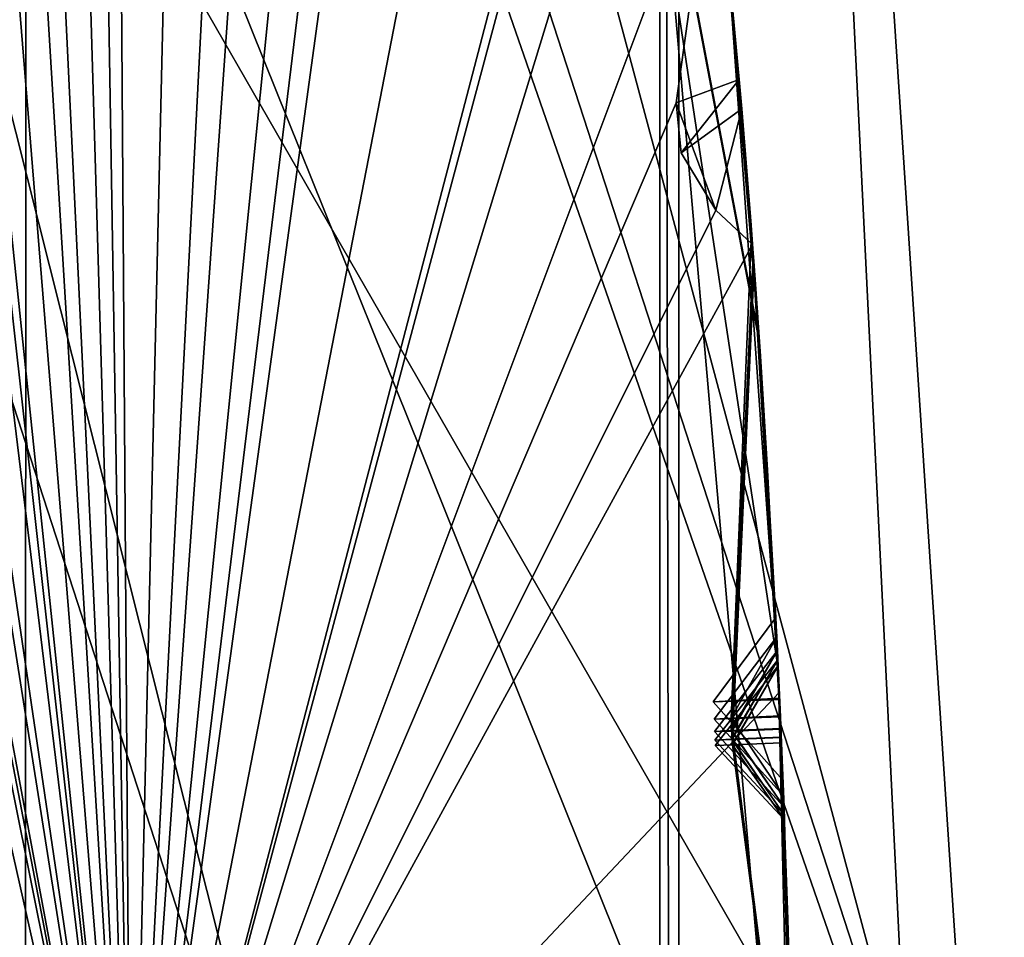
# Model space of a CAD drawing. Header units: millimetres. Extents: x -29 to 28.8, y -75.2 to 10.
# Tile 217 of 256: x 10.916 to 11.658, y -35.466 to -34.775. Entities that reach past the tile are written whole.
import ezdxf

# ---------------------------------------------------------------- set-up
doc = ezdxf.new("R2010")
doc.units = ezdxf.units.MM
doc.header["$LTSCALE"] = 88.413066
for name, color, linetype in [('103', 7, 'CONTINUOUS'), ('104', 7, 'CONTINUOUS'), ('106', 7, 'CONTINUOUS'), ('15', 7, 'CONTINUOUS'), ('18', 7, 'CONTINUOUS'), ('19', 7, 'CONTINUOUS'), ('2', 7, 'CONTINUOUS'), ('21', 7, 'CONTINUOUS'), ('25', 7, 'CONTINUOUS'), ('3', 7, 'CONTINUOUS'), ('30', 7, 'CONTINUOUS'), ('360', 7, 'CONTINUOUS'), ('369', 7, 'CONTINUOUS'), ('379', 7, 'CONTINUOUS'), ('380', 7, 'CONTINUOUS'), ('381', 7, 'CONTINUOUS'), ('383', 7, 'CONTINUOUS'), ('384', 7, 'CONTINUOUS'), ('385', 7, 'CONTINUOUS'), ('388', 7, 'CONTINUOUS'), ('521', 7, 'CONTINUOUS'), ('524', 7, 'CONTINUOUS'), ('527', 7, 'CONTINUOUS'), ('530', 7, 'CONTINUOUS'), ('533', 7, 'CONTINUOUS'), ('664', 7, 'CONTINUOUS'), ('665', 7, 'CONTINUOUS'), ('668', 7, 'CONTINUOUS'), ('671', 7, 'CONTINUOUS'), ('674', 7, 'CONTINUOUS'), ('677', 7, 'CONTINUOUS'), ('738', 7, 'CONTINUOUS')]:
    doc.layers.add(name, color=color, linetype=linetype)

msp = doc.modelspace()

# ---------------------------------------------------------------- linework, layer by layer
at = {"layer": '103', "linetype": 'CONTINUOUS'}
for points in [[(11.15, -35.8, 24.9), (9.42505, -28.9523, 24.4), (9.02061, -29.24646, 24.9), (11.15, -35.8, 24.9)], [(11.65, -35.8, 24.4), (9.42505, -28.9523, 24.4), (11.15, -35.8, 24.9), (11.65, -35.8, 24.4)]]:
    msp.add_3dface(points, dxfattribs=at)
at = {"layer": '104', "linetype": 'CONTINUOUS'}
msp.add_3dface([(10.48, -35.8, 24.9), (11.15, -35.8, 24.9), (9.02061, -29.24646, 24.9), (10.48, -35.8, 24.9)], dxfattribs=at)
at = {"layer": '106', "linetype": 'CONTINUOUS'}
for points in [[(9.42505, -28.9523, 24.4), (11.65, -35.8, 24.4), (8.21668, -29.83023, -4.1), (9.42505, -28.9523, 24.4)], [(8.21668, -29.83023, -4.1), (11.65, -35.8, 24.4), (10.15638, -35.8, -4.1), (8.21668, -29.83023, -4.1)]]:
    msp.add_3dface(points, dxfattribs=at)
at = {"layer": '15', "linetype": 'CONTINUOUS'}
msp.add_3dface([(10.46185, -32.40191, 122.5), (10.9997, -35.8, 122.5), (10.7, -35.8, 122.5), (10.46185, -32.40191, 122.5)], dxfattribs=at)
at = {"layer": '18', "linetype": 'CONTINUOUS'}
for points in [[(11.64279, -35.8, 122.73396), (10.46185, -32.40191, 122.5), (10.08295, -29.97861, 122.73396), (11.64279, -35.8, 122.73396)], [(11.64279, -35.8, 122.73396), (10.08295, -29.97861, 122.73396), (11.39823, -32.09649, 123.32635), (11.64279, -35.8, 122.73396)], [(11.39823, -39.50351, 123.32635), (11.64279, -35.8, 122.73396), (11.39823, -32.09649, 123.32635), (11.39823, -39.50351, 123.32635)], [(10.9997, -35.8, 122.5), (10.46185, -32.40191, 122.5), (11.64279, -35.8, 122.73396), (10.9997, -35.8, 122.5)]]:
    msp.add_3dface(points, dxfattribs=at)
at = {"layer": '19', "linetype": 'CONTINUOUS'}
for points in [[(11.41268, -32.0918, 123.41251), (11.41268, -39.5082, 123.41251), (11.39823, -32.09649, 123.32635), (11.41268, -32.0918, 123.41251)], [(11.41268, -39.5082, 123.41251), (11.39823, -39.50351, 123.32635), (11.39823, -32.09649, 123.32635), (11.41268, -39.5082, 123.41251)]]:
    msp.add_3dface(points, dxfattribs=at)
at = {"layer": '2', "linetype": 'CONTINUOUS'}
for points in [[(10.92108, -17.8, 153.93584), (7.93431, -17.8, 156.9221), (10.92003, -54.3, 153.93689), (10.92108, -17.8, 153.93584)], [(10.92003, -54.3, 153.93689), (7.93431, -17.8, 156.9221), (7.93689, -54.3, 156.92003), (10.92003, -54.3, 153.93689)], [(12.83894, -54.3, 150.17034), (10.92108, -17.8, 153.93584), (10.92003, -54.3, 153.93689), (12.83894, -54.3, 150.17034)], [(12.83901, -17.8, 150.17242), (10.92108, -17.8, 153.93584), (12.83894, -54.3, 150.17034), (12.83901, -17.8, 150.17242)]]:
    msp.add_3dface(points, dxfattribs=at)
at = {"layer": '21', "linetype": 'CONTINUOUS'}
for points in [[(11, -35.8, 122.2), (11, -35.8, 27.8), (8.89919, -29.33436, 27.8), (11, -35.8, 122.2)], [(8.89919, -29.33436, 122.2), (11, -35.8, 122.2), (8.89919, -29.33436, 27.8), (8.89919, -29.33436, 122.2)]]:
    msp.add_3dface(points, dxfattribs=at)
at = {"layer": '25', "linetype": 'CONTINUOUS'}
msp.add_3dface([(11, -35.8, 122.2), (8.89919, -29.33436, 122.2), (10.91213, -35.8, 122.41213), (11, -35.8, 122.2)], dxfattribs=at)
at = {"layer": '3', "linetype": 'CONTINUOUS'}
for points in [[(11.41268, -39.5082, 123.41251), (11.41268, -32.0918, 123.41251), (11.72131, -38.37115, 135.41174), (11.41268, -39.5082, 123.41251)], [(11.72131, -38.37115, 135.41174), (11.41268, -32.0918, 123.41251), (12, -35.79987, 136.34813), (11.72131, -38.37115, 135.41174)], [(12, -35.79987, 136.34813), (11.41268, -32.0918, 123.41251), (11.72131, -33.22885, 135.41174), (12, -35.79987, 136.34813)]]:
    msp.add_3dface(points, dxfattribs=at)
at = {"layer": '30', "linetype": 'CONTINUOUS'}
for points in [[(8.89919, -29.33436, 27.8), (11, -35.8, 27.8), (9.45018, -30.34393, 27.58787), (8.89919, -29.33436, 27.8)], [(9.45018, -30.34393, 27.58787), (11, -35.8, 27.8), (10.91213, -35.8, 27.58787), (9.45018, -30.34393, 27.58787)]]:
    msp.add_3dface(points, dxfattribs=at)
at = {"layer": '360', "color": 7, "linetype": 'CONTINUOUS', "true_color": 0xe7d0ff}
for points in [[(9.47679, -40.99341, -17.00659), (18.85564, -31.11873, -18.72085), (15.988, -40.80717, -11.46249), (9.47679, -40.99341, -17.00659)], [(9.47679, -33.50201, -23.56129), (18.85564, -31.11873, -18.72085), (9.47679, -40.99341, -17.00659), (9.47679, -33.50201, -23.56129)]]:
    msp.add_3dface(points, dxfattribs=at)
at = {"layer": '369', "linetype": 'CONTINUOUS'}
for points in [[(10.95163, -28.7919, 12.3668), (12.95131, -35.37715, 12.04876), (13.14236, -35.43438, 12.39236), (10.95163, -28.7919, 12.3668)], [(12.20394, -31.67751, 12.02678), (12.95131, -35.37715, 12.04876), (10.95163, -28.7919, 12.3668), (12.20394, -31.67751, 12.02678)], [(12.5934, -31.28848, 12.5), (10.95163, -28.7919, 12.3668), (13.14236, -35.43438, 12.39236), (12.5934, -31.28848, 12.5)], [(12.95131, -35.37715, 12.04876), (11.51315, -42.19741, 12.08883), (13.14236, -35.43438, 12.39236), (12.95131, -35.37715, 12.04876)], [(13.14236, -35.43438, 12.39236), (11.51315, -42.19741, 12.08883), (11.66569, -42.27566, 12.38368), (13.14236, -35.43438, 12.39236)]]:
    msp.add_3dface(points, dxfattribs=at)
at = {"layer": '379', "linetype": 'CONTINUOUS'}
msp.add_3dface([(7.3, -35.8, -102.4), (11, -35.8, -102.4), (8.89923, -29.3345, -102.4), (7.3, -35.8, -102.4)], dxfattribs=at)
at = {"layer": '380', "linetype": 'CONTINUOUS'}
for points in [[(8.89923, -29.3345, -102.4), (11, -35.8, -102.4), (8.89919, -29.33436, -103.9), (8.89923, -29.3345, -102.4)], [(8.89919, -29.33436, -103.9), (11, -35.8, -102.4), (11, -35.8, -103.9), (8.89919, -29.33436, -103.9)]]:
    msp.add_3dface(points, dxfattribs=at)
at = {"layer": '381', "linetype": 'CONTINUOUS'}
for points in [[(8.89919, -29.33436, -103.9), (11, -35.8, -103.9), (9.59507, -29.55009, -104.35138), (8.89919, -29.33436, -103.9)], [(9.59507, -29.55009, -104.35138), (11, -35.8, -103.9), (9.81541, -29.90205, -104.35145), (9.59507, -29.55009, -104.35138)], [(9.81541, -29.90205, -104.35145), (11, -35.8, -103.9), (9.8779, -29.9614, -104.37441), (9.81541, -29.90205, -104.35145)], [(9.8779, -29.9614, -104.37441), (11, -35.8, -103.9), (9.914, -29.97225, -104.4), (9.8779, -29.9614, -104.37441)], [(9.914, -29.97225, -104.4), (11, -35.8, -103.9), (10.24496, -30.68457, -104.35138), (9.914, -29.97225, -104.4)], [(10.24496, -30.68457, -104.35138), (11, -35.8, -103.9), (10.42374, -31.05936, -104.35145), (10.24496, -30.68457, -104.35138)], [(10.42374, -31.05936, -104.35145), (11, -35.8, -103.9), (10.47906, -31.12545, -104.37441), (10.42374, -31.05936, -104.35145)], [(10.47906, -31.12545, -104.37441), (11, -35.8, -103.9), (10.51369, -31.14034, -104.4), (10.47906, -31.12545, -104.37441)], [(10.51369, -31.14034, -104.4), (11, -35.8, -103.9), (10.6462, -31.45162, -104.4), (10.51369, -31.14034, -104.4)], [(10.6462, -31.45162, -104.4), (11, -35.8, -103.9), (10.76129, -31.88575, -104.35138), (10.6462, -31.45162, -104.4)], [(10.76129, -31.88575, -104.35138), (11, -35.8, -103.9), (10.81217, -31.88246, -104.4), (10.76129, -31.88575, -104.35138)], [(10.81217, -31.88246, -104.4), (11, -35.8, -103.9), (10.89618, -32.27847, -104.35145), (10.81217, -31.88246, -104.4)], [(10.89618, -32.27847, -104.35145), (11, -35.8, -103.9), (10.94361, -32.35043, -104.37441), (10.89618, -32.27847, -104.35145)], [(10.94361, -32.35043, -104.37441), (11, -35.8, -103.9), (10.97631, -32.36917, -104.4), (10.94361, -32.35043, -104.37441)], [(10.97631, -32.36917, -104.4), (11, -35.8, -103.9), (11.07248, -32.69353, -104.4), (10.97631, -32.36917, -104.4)], [(11.07248, -32.69353, -104.4), (11, -35.8, -103.9), (11.13733, -33.13794, -104.35138), (11.07248, -32.69353, -104.4)], [(11.13733, -33.13794, -104.35138), (11, -35.8, -103.9), (11.18825, -33.14048, -104.4), (11.13733, -33.13794, -104.35138)], [(11.18825, -33.14048, -104.4), (11, -35.8, -103.9), (11.22658, -33.54348, -104.35145), (11.18825, -33.14048, -104.4)], [(11.22658, -33.54348, -104.35145), (11, -35.8, -103.9), (11.2655, -33.62038, -104.37441), (11.22658, -33.54348, -104.35145)], [(11.2655, -33.62038, -104.37441), (11, -35.8, -103.9), (11.29585, -33.64273, -104.4), (11.2655, -33.62038, -104.37441)], [(11.29585, -33.64273, -104.4), (11, -35.8, -103.9), (11.35442, -33.97594, -104.4), (11.29585, -33.64273, -104.4)], [(11.35442, -33.97594, -104.4), (11, -35.8, -103.9), (11.38152, -34.3404, -104.37473), (11.35442, -33.97594, -104.4)], [(11.38152, -34.3404, -104.37473), (11, -35.8, -103.9), (11.36819, -34.42484, -104.35138), (11.38152, -34.3404, -104.37473)], [(11.36819, -34.42484, -104.35138), (11, -35.8, -103.9), (11.41848, -34.43317, -104.4), (11.36819, -34.42484, -104.35138)], [(11.41848, -34.43317, -104.4), (11, -35.8, -103.9), (11.43998, -34.62656, -104.4), (11.41848, -34.43317, -104.4)], [(11.43998, -34.62656, -104.4), (11, -35.8, -103.9), (11.41063, -34.83791, -104.35145), (11.43998, -34.62656, -104.4)], [(11.45819, -34.82029, -104.4), (11.43998, -34.62656, -104.4), (11.41063, -34.83791, -104.35145), (11.45819, -34.82029, -104.4)], [(11.41063, -34.83791, -104.35145), (11, -35.8, -103.9), (11.44052, -34.91875, -104.37441), (11.41063, -34.83791, -104.35145)], [(11.44052, -34.91875, -104.37441), (11, -35.8, -103.9), (11.46813, -34.94441, -104.4), (11.44052, -34.91875, -104.37441)], [(11.46813, -34.94441, -104.4), (11, -35.8, -103.9), (11.48833, -35.28212, -104.4), (11.46813, -34.94441, -104.4)], [(11.48833, -35.28212, -104.4), (11, -35.8, -103.9), (11.4986, -35.62028, -104.4), (11.48833, -35.28212, -104.4)]]:
    msp.add_3dface(points, dxfattribs=at)
at = {"layer": '383', "linetype": 'CONTINUOUS'}
for points in [[(11, -35.8, -114.9), (8.89919, -29.33436, -114.9), (11.5, -35.8, -114.4), (11, -35.8, -114.9)], [(11.5, -35.8, -114.4), (8.89919, -29.33436, -114.9), (11.40667, -34.73003, -114.44326), (11.5, -35.8, -114.4)], [(11.44893, -34.71745, -114.4), (11.48751, -35.26426, -114.4), (11.40667, -34.73003, -114.44326), (11.44893, -34.71745, -114.4)], [(11.48751, -35.26426, -114.4), (11.5, -35.8, -114.4), (11.40667, -34.73003, -114.44326), (11.48751, -35.26426, -114.4)]]:
    msp.add_3dface(points, dxfattribs=at)
at = {"layer": '384', "linetype": 'CONTINUOUS'}
for points in [[(8.89919, -29.33436, -114.9), (11, -35.8, -114.9), (8.89923, -29.3345, -116.4), (8.89919, -29.33436, -114.9)], [(8.89923, -29.3345, -116.4), (11, -35.8, -114.9), (11, -35.8, -116.4), (8.89923, -29.3345, -116.4)]]:
    msp.add_3dface(points, dxfattribs=at)
at = {"layer": '385', "linetype": 'CONTINUOUS'}
for points in [[(-11, -35.8, -116.4), (-8.89923, -29.3345, -116.4), (11, -35.8, -116.4), (-11, -35.8, -116.4)], [(-8.89923, -29.3345, -116.4), (8.89923, -29.3345, -116.4), (11, -35.8, -116.4), (-8.89923, -29.3345, -116.4)]]:
    msp.add_3dface(points, dxfattribs=at)
at = {"layer": '388', "linetype": 'CONTINUOUS'}
for points in [[(11.43998, -34.62656, -104.4), (11.45819, -34.82029, -104.4), (11.44118, -34.6384, -105.80411), (11.43998, -34.62656, -104.4)], [(11.46705, -34.93001, -105.37775), (11.44118, -34.6384, -105.80411), (11.46006, -34.84233, -104.4298), (11.46705, -34.93001, -105.37775)], [(11.46006, -34.84233, -104.4298), (11.44118, -34.6384, -105.80411), (11.45819, -34.82029, -104.4), (11.46006, -34.84233, -104.4298)], [(11.46747, -34.93569, -106.41477), (11.44232, -34.64961, -107.77997), (11.44127, -34.63922, -105.98081), (11.46747, -34.93569, -106.41477)], [(11.46836, -34.94758, -107.31554), (11.44232, -34.64961, -107.77997), (11.46747, -34.93569, -106.41477), (11.46836, -34.94758, -107.31554)], [(11.46874, -34.95261, -108.43713), (11.44311, -34.65755, -109.87126), (11.44238, -34.65021, -107.96477), (11.46874, -34.95261, -108.43713)], [(11.46893, -34.95528, -109.38424), (11.44311, -34.65755, -109.87126), (11.46874, -34.95261, -108.43713), (11.46893, -34.95528, -109.38424)], [(11.46906, -34.95701, -110.55277), (11.44364, -34.66286, -112.05074), (11.44315, -34.65797, -110.06259), (11.46906, -34.95701, -110.55277)], [(11.46933, -34.96073, -111.54675), (11.44364, -34.66286, -112.05074), (11.46906, -34.95701, -110.55277), (11.46933, -34.96073, -111.54675)], [(11.46935, -34.96088, -112.75142), (11.44395, -34.66593, -114.28999), (11.44367, -34.66313, -112.24684), (11.46935, -34.96088, -112.75142)], [(11.47008, -34.97096, -113.76343), (11.44395, -34.66593, -114.28999), (11.46935, -34.96088, -112.75142), (11.47008, -34.97096, -113.76343)], [(11.44719, -34.69916, -105.89212), (11.47152, -34.99109, -105.46498), (11.47182, -34.9954, -106.325), (11.44719, -34.69916, -105.89212)], [(11.44814, -34.70909, -107.87213), (11.47266, -35.00755, -107.40664), (11.47293, -35.01145, -108.34373), (11.44814, -34.70909, -107.87213)], [(11.44881, -34.71613, -109.96676), (11.47313, -35.01427, -109.47888), (11.47319, -35.01516, -110.45629), (11.44881, -34.71613, -109.96676)], [(11.48751, -35.26426, -114.4), (11.44893, -34.71745, -114.4), (11.4741, -35.02861, -113.86291), (11.48751, -35.26426, -114.4)], [(11.44925, -34.72085, -112.14868), (11.47345, -35.01908, -111.64401), (11.47345, -35.01894, -112.65333), (11.44925, -34.72085, -112.14868)], [(11.47437, -35.03265, -104.68864), (11.46705, -34.93001, -105.37775), (11.46006, -34.84233, -104.4298), (11.47437, -35.03265, -104.68864)], [(11.48564, -35.22541, -104.95393), (11.46705, -34.93001, -105.37775), (11.47437, -35.03265, -104.68864), (11.48564, -35.22541, -104.95393)], [(11.48636, -35.23997, -106.8666), (11.46836, -34.94758, -107.31554), (11.46747, -34.93569, -106.41477), (11.48636, -35.23997, -106.8666)], [(11.46813, -34.94441, -104.4), (11.48833, -35.28212, -104.4), (11.47955, -35.11441, -104.63124), (11.46813, -34.94441, -104.4)], [(11.48686, -35.25036, -108.9071), (11.46893, -34.95528, -109.38424), (11.46874, -34.95261, -108.43713), (11.48686, -35.25036, -108.9071)], [(11.4872, -35.25752, -111.04877), (11.46933, -34.96073, -111.54675), (11.46906, -34.95701, -110.55277), (11.4872, -35.25752, -111.04877)], [(11.48741, -35.26202, -113.26364), (11.47008, -34.97096, -113.76343), (11.46935, -34.96088, -112.75142), (11.48741, -35.26202, -113.26364)], [(11.47152, -34.99109, -105.46498), (11.48856, -35.28724, -105.03971), (11.47182, -34.9954, -106.325), (11.47152, -34.99109, -105.46498)], [(11.48856, -35.28724, -105.03971), (11.48911, -35.29955, -106.77595), (11.47182, -34.9954, -106.325), (11.48856, -35.28724, -105.03971)], [(11.47266, -35.00755, -107.40664), (11.48914, -35.30025, -106.95689), (11.47293, -35.01145, -108.34373), (11.47266, -35.00755, -107.40664)], [(11.48914, -35.30025, -106.95689), (11.48952, -35.30906, -108.81285), (11.47293, -35.01145, -108.34373), (11.48914, -35.30025, -106.95689)], [(11.47313, -35.01427, -109.47888), (11.48954, -35.30957, -109.00113), (11.47319, -35.01516, -110.45629), (11.47313, -35.01427, -109.47888)], [(11.48954, -35.30957, -109.00113), (11.4898, -35.31565, -110.95173), (11.47319, -35.01516, -110.45629), (11.48954, -35.30957, -109.00113)], [(11.48981, -35.31599, -111.14567), (11.48997, -35.31982, -113.1647), (11.47345, -35.01894, -112.65333), (11.48981, -35.31599, -111.14567)], [(11.47345, -35.01908, -111.64401), (11.48981, -35.31599, -111.14567), (11.47345, -35.01894, -112.65333), (11.47345, -35.01908, -111.64401)], [(11.48998, -35.32002, -113.3625), (11.48751, -35.26426, -114.4), (11.4741, -35.02861, -113.86291), (11.48998, -35.32002, -113.3625)], [(11.48833, -35.28212, -104.4), (11.48852, -35.28629, -104.86758), (11.47955, -35.11441, -104.63124), (11.48833, -35.28212, -104.4)], [(11.5, -35.8, -114.4), (11.48751, -35.26426, -114.4), (11.49857, -35.6186, -113.87259), (11.5, -35.8, -114.4)], [(11.49857, -35.6186, -113.87259), (11.48751, -35.26426, -114.4), (11.48998, -35.32002, -113.3625), (11.49857, -35.6186, -113.87259)], [(11.48833, -35.28212, -104.4), (11.4986, -35.62028, -104.4), (11.49475, -35.4527, -104.63332), (11.48833, -35.28212, -104.4)], [(11.48852, -35.28629, -104.86758), (11.48833, -35.28212, -104.4), (11.49475, -35.4527, -104.63332), (11.48852, -35.28629, -104.86758)], [(11.49801, -35.58614, -105.45889), (11.48911, -35.29955, -106.77595), (11.48856, -35.28724, -105.03971), (11.49801, -35.58614, -105.45889)], [(11.49823, -35.5981, -106.32587), (11.48911, -35.29955, -106.77595), (11.49801, -35.58614, -105.45889), (11.49823, -35.5981, -106.32587)], [(11.49825, -35.59911, -107.40826), (11.48952, -35.30906, -108.81285), (11.48914, -35.30025, -106.95689), (11.49825, -35.59911, -107.40826)], [(11.4984, -35.60831, -108.33573), (11.48952, -35.30906, -108.81285), (11.49825, -35.59911, -107.40826), (11.4984, -35.60831, -108.33573)], [(11.49848, -35.61303, -109.48606), (11.4898, -35.31565, -110.95173), (11.48954, -35.30957, -109.00113), (11.49848, -35.61303, -109.48606)], [(11.4985, -35.61428, -110.45569), (11.4898, -35.31565, -110.95173), (11.49848, -35.61303, -109.48606), (11.4985, -35.61428, -110.45569)], [(11.49847, -35.6124, -111.63892), (11.48997, -35.31982, -113.1647), (11.48981, -35.31599, -111.14567), (11.49847, -35.6124, -111.63892)], [(11.49868, -35.62566, -112.64287), (11.48997, -35.31982, -113.1647), (11.49847, -35.6124, -111.63892), (11.49868, -35.62566, -112.64287)], [(11.49112, -35.34814, -104.95325), (11.49693, -35.53443, -104.6909), (11.49898, -35.64671, -105.37136), (11.49112, -35.34814, -104.95325)], [(11.49157, -35.35984, -106.86614), (11.49913, -35.65887, -106.41492), (11.49913, -35.65853, -107.31666), (11.49157, -35.35984, -106.86614)], [(11.49189, -35.36828, -108.90679), (11.49924, -35.6679, -108.42868), (11.49929, -35.6722, -109.39193), (11.49189, -35.36828, -108.90679)], [(11.49211, -35.37413, -111.04856), (11.4993, -35.67305, -110.55177), (11.49927, -35.67008, -111.54063), (11.49211, -35.37413, -111.04856)], [(11.49225, -35.37783, -113.26352), (11.49941, -35.68369, -112.74149), (11.49934, -35.67657, -113.77362), (11.49225, -35.37783, -113.26352)]]:
    msp.add_3dface(points, dxfattribs=at)
at = {"layer": '521', "linetype": 'CONTINUOUS'}
for points in [[(11.44893, -34.71745, -114.4), (11.44395, -34.66593, -114.28999), (11.4741, -35.02861, -113.86291), (11.44893, -34.71745, -114.4)], [(11.44395, -34.66593, -114.28999), (11.47008, -34.97096, -113.76343), (11.4741, -35.02861, -113.86291), (11.44395, -34.66593, -114.28999)], [(11.47008, -34.97096, -113.76343), (11.48741, -35.26202, -113.26364), (11.48998, -35.32002, -113.3625), (11.47008, -34.97096, -113.76343)], [(11.47008, -34.97096, -113.76343), (11.48998, -35.32002, -113.3625), (11.4741, -35.02861, -113.86291), (11.47008, -34.97096, -113.76343)], [(11.45304, -35.32153, -113.33027), (11.48741, -35.26202, -113.26364), (11.44001, -35.32201, -113.26358), (11.45304, -35.32153, -113.33027)], [(11.48998, -35.32002, -113.3625), (11.48741, -35.26202, -113.26364), (11.45304, -35.32153, -113.33027), (11.48998, -35.32002, -113.3625)], [(11.49225, -35.37783, -113.26352), (11.44001, -35.32201, -113.26358), (11.45283, -35.32141, -113.19734), (11.49225, -35.37783, -113.26352)], [(11.48997, -35.31982, -113.1647), (11.49225, -35.37783, -113.26352), (11.45283, -35.32141, -113.19734), (11.48997, -35.31982, -113.1647)], [(11.49941, -35.68369, -112.74149), (11.49225, -35.37783, -113.26352), (11.48997, -35.31982, -113.1647), (11.49941, -35.68369, -112.74149)], [(11.49941, -35.68369, -112.74149), (11.48997, -35.31982, -113.1647), (11.49868, -35.62566, -112.64287), (11.49941, -35.68369, -112.74149)]]:
    msp.add_3dface(points, dxfattribs=at)
at = {"layer": '524', "linetype": 'CONTINUOUS'}
for points in [[(11.47345, -35.01908, -111.64401), (11.44925, -34.72085, -112.14868), (11.44364, -34.66286, -112.05074), (11.47345, -35.01908, -111.64401)], [(11.47345, -35.01908, -111.64401), (11.44364, -34.66286, -112.05074), (11.46933, -34.96073, -111.54675), (11.47345, -35.01908, -111.64401)], [(11.48981, -35.31599, -111.14567), (11.47345, -35.01908, -111.64401), (11.46933, -34.96073, -111.54675), (11.48981, -35.31599, -111.14567)], [(11.48981, -35.31599, -111.14567), (11.46933, -34.96073, -111.54675), (11.4872, -35.25752, -111.04877), (11.48981, -35.31599, -111.14567)], [(11.45292, -35.31749, -111.11416), (11.4872, -35.25752, -111.04877), (11.43984, -35.31793, -111.04866), (11.45292, -35.31749, -111.11416)], [(11.48981, -35.31599, -111.14567), (11.4872, -35.25752, -111.04877), (11.45292, -35.31749, -111.11416), (11.48981, -35.31599, -111.14567)], [(11.49211, -35.37413, -111.04856), (11.43984, -35.31793, -111.04866), (11.45244, -35.31728, -110.98421), (11.49211, -35.37413, -111.04856)], [(11.4898, -35.31565, -110.95173), (11.49211, -35.37413, -111.04856), (11.45244, -35.31728, -110.98421), (11.4898, -35.31565, -110.95173)], [(11.4993, -35.67305, -110.55177), (11.49211, -35.37413, -111.04856), (11.4898, -35.31565, -110.95173), (11.4993, -35.67305, -110.55177)], [(11.4993, -35.67305, -110.55177), (11.4898, -35.31565, -110.95173), (11.4985, -35.61428, -110.45569), (11.4993, -35.67305, -110.55177)]]:
    msp.add_3dface(points, dxfattribs=at)
at = {"layer": '527', "linetype": 'CONTINUOUS'}
for points in [[(11.47313, -35.01427, -109.47888), (11.44881, -34.71613, -109.96676), (11.44311, -34.65755, -109.87126), (11.47313, -35.01427, -109.47888)], [(11.47313, -35.01427, -109.47888), (11.44311, -34.65755, -109.87126), (11.46893, -34.95528, -109.38424), (11.47313, -35.01427, -109.47888)], [(11.48954, -35.30957, -109.00113), (11.47313, -35.01427, -109.47888), (11.46893, -34.95528, -109.38424), (11.48954, -35.30957, -109.00113)], [(11.48954, -35.30957, -109.00113), (11.46893, -34.95528, -109.38424), (11.48686, -35.25036, -108.9071), (11.48954, -35.30957, -109.00113)], [(11.45278, -35.31107, -108.97081), (11.48686, -35.25036, -108.9071), (11.43957, -35.31145, -108.90694), (11.45278, -35.31107, -108.97081)], [(11.48954, -35.30957, -109.00113), (11.48686, -35.25036, -108.9071), (11.45278, -35.31107, -108.97081), (11.48954, -35.30957, -109.00113)], [(11.49189, -35.36828, -108.90679), (11.43957, -35.31145, -108.90694), (11.45207, -35.31077, -108.84456), (11.49189, -35.36828, -108.90679)], [(11.48952, -35.30906, -108.81285), (11.49189, -35.36828, -108.90679), (11.45207, -35.31077, -108.84456), (11.48952, -35.30906, -108.81285)], [(11.49924, -35.6679, -108.42868), (11.49189, -35.36828, -108.90679), (11.48952, -35.30906, -108.81285), (11.49924, -35.6679, -108.42868)], [(11.49924, -35.6679, -108.42868), (11.48952, -35.30906, -108.81285), (11.4984, -35.60831, -108.33573), (11.49924, -35.6679, -108.42868)]]:
    msp.add_3dface(points, dxfattribs=at)
at = {"layer": '530', "linetype": 'CONTINUOUS'}
for points in [[(11.47266, -35.00755, -107.40664), (11.44814, -34.70909, -107.87213), (11.44232, -34.64961, -107.77997), (11.47266, -35.00755, -107.40664)], [(11.47266, -35.00755, -107.40664), (11.44232, -34.64961, -107.77997), (11.46836, -34.94758, -107.31554), (11.47266, -35.00755, -107.40664)], [(11.48914, -35.30025, -106.95689), (11.47266, -35.00755, -107.40664), (11.46836, -34.94758, -107.31554), (11.48914, -35.30025, -106.95689)], [(11.48914, -35.30025, -106.95689), (11.46836, -34.94758, -107.31554), (11.48636, -35.23997, -106.8666), (11.48914, -35.30025, -106.95689)], [(11.48914, -35.30025, -106.95689), (11.48636, -35.23997, -106.8666), (11.43917, -35.30208, -106.86636), (11.48914, -35.30025, -106.95689)], [(11.48911, -35.29955, -106.77595), (11.49157, -35.35984, -106.86614), (11.45206, -35.30129, -106.80563), (11.48911, -35.29955, -106.77595)], [(11.49913, -35.65887, -106.41492), (11.49157, -35.35984, -106.86614), (11.48911, -35.29955, -106.77595), (11.49913, -35.65887, -106.41492)], [(11.49913, -35.65887, -106.41492), (11.48911, -35.29955, -106.77595), (11.49823, -35.5981, -106.32587), (11.49913, -35.65887, -106.41492)], [(11.49157, -35.35984, -106.86614), (11.43917, -35.30208, -106.86636), (11.45206, -35.30129, -106.80563), (11.49157, -35.35984, -106.86614)]]:
    msp.add_3dface(points, dxfattribs=at)
at = {"layer": '533', "linetype": 'CONTINUOUS'}
for points in [[(11.47152, -34.99109, -105.46498), (11.44719, -34.69916, -105.89212), (11.44118, -34.6384, -105.80411), (11.47152, -34.99109, -105.46498)], [(11.47152, -34.99109, -105.46498), (11.44118, -34.6384, -105.80411), (11.46705, -34.93001, -105.37775), (11.47152, -34.99109, -105.46498)], [(11.48856, -35.28724, -105.03971), (11.47152, -34.99109, -105.46498), (11.46705, -34.93001, -105.37775), (11.48856, -35.28724, -105.03971)], [(11.48856, -35.28724, -105.03971), (11.46705, -34.93001, -105.37775), (11.48564, -35.22541, -104.95393), (11.48856, -35.28724, -105.03971)], [(11.48856, -35.28724, -105.03971), (11.48564, -35.22541, -104.95393), (11.43859, -35.289, -104.95357), (11.48856, -35.28724, -105.03971)], [(11.49112, -35.34814, -104.95325), (11.43859, -35.289, -104.95357), (11.48852, -35.28629, -104.86758), (11.49112, -35.34814, -104.95325)], [(11.49112, -35.34814, -104.95325), (11.48852, -35.28629, -104.86758), (11.49475, -35.4527, -104.63332), (11.49112, -35.34814, -104.95325)], [(11.49693, -35.53443, -104.6909), (11.49112, -35.34814, -104.95325), (11.49475, -35.4527, -104.63332), (11.49693, -35.53443, -104.6909)], [(11.4986, -35.62028, -104.4), (11.49693, -35.53443, -104.6909), (11.49475, -35.4527, -104.63332), (11.4986, -35.62028, -104.4)]]:
    msp.add_3dface(points, dxfattribs=at)
at = {"layer": '664', "linetype": 'CONTINUOUS'}
for points in [[(11.45819, -34.82029, -104.4), (11.41063, -34.83791, -104.35145), (11.41442, -34.87557, -104.40791), (11.45819, -34.82029, -104.4)], [(11.46006, -34.84233, -104.4298), (11.45819, -34.82029, -104.4), (11.41442, -34.87557, -104.40791), (11.46006, -34.84233, -104.4298)], [(11.41063, -34.83791, -104.35145), (11.44052, -34.91875, -104.37441), (11.41442, -34.87557, -104.40791), (11.41063, -34.83791, -104.35145)]]:
    msp.add_3dface(points, dxfattribs=at)
at = {"layer": '665', "linetype": 'CONTINUOUS'}
for points in [[(11.44052, -34.91875, -104.37441), (11.46006, -34.84233, -104.4298), (11.41442, -34.87557, -104.40791), (11.44052, -34.91875, -104.37441)], [(11.44052, -34.91875, -104.37441), (11.46813, -34.94441, -104.4), (11.46006, -34.84233, -104.4298), (11.44052, -34.91875, -104.37441)], [(11.46813, -34.94441, -104.4), (11.47437, -35.03265, -104.68864), (11.46006, -34.84233, -104.4298), (11.46813, -34.94441, -104.4)], [(11.46813, -34.94441, -104.4), (11.47955, -35.11441, -104.63124), (11.47437, -35.03265, -104.68864), (11.46813, -34.94441, -104.4)], [(11.47955, -35.11441, -104.63124), (11.48852, -35.28629, -104.86758), (11.47437, -35.03265, -104.68864), (11.47955, -35.11441, -104.63124)], [(11.48564, -35.22541, -104.95393), (11.47437, -35.03265, -104.68864), (11.48852, -35.28629, -104.86758), (11.48564, -35.22541, -104.95393)], [(11.43859, -35.289, -104.95357), (11.48564, -35.22541, -104.95393), (11.48852, -35.28629, -104.86758), (11.43859, -35.289, -104.95357)], [(11.48856, -35.28724, -105.03971), (11.43859, -35.289, -104.95357), (11.49112, -35.34814, -104.95325), (11.48856, -35.28724, -105.03971)], [(11.49112, -35.34814, -104.95325), (11.49898, -35.64671, -105.37136), (11.48856, -35.28724, -105.03971), (11.49112, -35.34814, -104.95325)], [(11.49898, -35.64671, -105.37136), (11.49801, -35.58614, -105.45889), (11.48856, -35.28724, -105.03971), (11.49898, -35.64671, -105.37136)]]:
    msp.add_3dface(points, dxfattribs=at)
at = {"layer": '668', "linetype": 'CONTINUOUS'}
for points in [[(11.44719, -34.69916, -105.89212), (11.47182, -34.9954, -106.325), (11.44127, -34.63922, -105.98081), (11.44719, -34.69916, -105.89212)], [(11.47182, -34.9954, -106.325), (11.46747, -34.93569, -106.41477), (11.44127, -34.63922, -105.98081), (11.47182, -34.9954, -106.325)], [(11.46747, -34.93569, -106.41477), (11.48911, -35.29955, -106.77595), (11.45206, -35.30129, -106.80563), (11.46747, -34.93569, -106.41477)], [(11.48636, -35.23997, -106.8666), (11.46747, -34.93569, -106.41477), (11.45206, -35.30129, -106.80563), (11.48636, -35.23997, -106.8666)], [(11.47182, -34.9954, -106.325), (11.48911, -35.29955, -106.77595), (11.46747, -34.93569, -106.41477), (11.47182, -34.9954, -106.325)], [(11.48636, -35.23997, -106.8666), (11.45206, -35.30129, -106.80563), (11.43917, -35.30208, -106.86636), (11.48636, -35.23997, -106.8666)], [(11.43917, -35.30208, -106.86636), (11.49157, -35.35984, -106.86614), (11.48914, -35.30025, -106.95689), (11.43917, -35.30208, -106.86636)], [(11.49157, -35.35984, -106.86614), (11.49913, -35.65853, -107.31666), (11.48914, -35.30025, -106.95689), (11.49157, -35.35984, -106.86614)], [(11.49913, -35.65853, -107.31666), (11.49825, -35.59911, -107.40826), (11.48914, -35.30025, -106.95689), (11.49913, -35.65853, -107.31666)]]:
    msp.add_3dface(points, dxfattribs=at)
at = {"layer": '671', "linetype": 'CONTINUOUS'}
for points in [[(11.44814, -34.70909, -107.87213), (11.47293, -35.01145, -108.34373), (11.44238, -34.65021, -107.96477), (11.44814, -34.70909, -107.87213)], [(11.47293, -35.01145, -108.34373), (11.46874, -34.95261, -108.43713), (11.44238, -34.65021, -107.96477), (11.47293, -35.01145, -108.34373)], [(11.46874, -34.95261, -108.43713), (11.48952, -35.30906, -108.81285), (11.45207, -35.31077, -108.84456), (11.46874, -34.95261, -108.43713)], [(11.48686, -35.25036, -108.9071), (11.46874, -34.95261, -108.43713), (11.45207, -35.31077, -108.84456), (11.48686, -35.25036, -108.9071)], [(11.47293, -35.01145, -108.34373), (11.48952, -35.30906, -108.81285), (11.46874, -34.95261, -108.43713), (11.47293, -35.01145, -108.34373)], [(11.43957, -35.31145, -108.90694), (11.48686, -35.25036, -108.9071), (11.45207, -35.31077, -108.84456), (11.43957, -35.31145, -108.90694)], [(11.49189, -35.36828, -108.90679), (11.45278, -35.31107, -108.97081), (11.43957, -35.31145, -108.90694), (11.49189, -35.36828, -108.90679)], [(11.49929, -35.6722, -109.39193), (11.48954, -35.30957, -109.00113), (11.45278, -35.31107, -108.97081), (11.49929, -35.6722, -109.39193)], [(11.49189, -35.36828, -108.90679), (11.49929, -35.6722, -109.39193), (11.45278, -35.31107, -108.97081), (11.49189, -35.36828, -108.90679)], [(11.49929, -35.6722, -109.39193), (11.49848, -35.61303, -109.48606), (11.48954, -35.30957, -109.00113), (11.49929, -35.6722, -109.39193)]]:
    msp.add_3dface(points, dxfattribs=at)
at = {"layer": '674', "linetype": 'CONTINUOUS'}
for points in [[(11.47319, -35.01516, -110.45629), (11.44315, -34.65797, -110.06259), (11.40645, -34.66157, -110.03159), (11.47319, -35.01516, -110.45629)], [(11.44881, -34.71613, -109.96676), (11.47319, -35.01516, -110.45629), (11.40645, -34.66157, -110.03159), (11.44881, -34.71613, -109.96676)], [(11.47319, -35.01516, -110.45629), (11.46906, -34.95701, -110.55277), (11.44315, -34.65797, -110.06259), (11.47319, -35.01516, -110.45629)], [(11.46906, -34.95701, -110.55277), (11.4898, -35.31565, -110.95173), (11.45244, -35.31728, -110.98421), (11.46906, -34.95701, -110.55277)], [(11.4872, -35.25752, -111.04877), (11.46906, -34.95701, -110.55277), (11.45244, -35.31728, -110.98421), (11.4872, -35.25752, -111.04877)], [(11.47319, -35.01516, -110.45629), (11.4898, -35.31565, -110.95173), (11.46906, -34.95701, -110.55277), (11.47319, -35.01516, -110.45629)], [(11.4872, -35.25752, -111.04877), (11.45244, -35.31728, -110.98421), (11.43984, -35.31793, -111.04866), (11.4872, -35.25752, -111.04877)], [(11.43984, -35.31793, -111.04866), (11.49211, -35.37413, -111.04856), (11.45292, -35.31749, -111.11416), (11.43984, -35.31793, -111.04866)], [(11.49927, -35.67008, -111.54063), (11.48981, -35.31599, -111.14567), (11.45292, -35.31749, -111.11416), (11.49927, -35.67008, -111.54063)], [(11.49211, -35.37413, -111.04856), (11.49927, -35.67008, -111.54063), (11.45292, -35.31749, -111.11416), (11.49211, -35.37413, -111.04856)], [(11.49927, -35.67008, -111.54063), (11.49847, -35.6124, -111.63892), (11.48981, -35.31599, -111.14567), (11.49927, -35.67008, -111.54063)]]:
    msp.add_3dface(points, dxfattribs=at)
at = {"layer": '677', "linetype": 'CONTINUOUS'}
for points in [[(11.47345, -35.01894, -112.65333), (11.44367, -34.66313, -112.24684), (11.40687, -34.66674, -112.21486), (11.47345, -35.01894, -112.65333)], [(11.44925, -34.72085, -112.14868), (11.47345, -35.01894, -112.65333), (11.40687, -34.66674, -112.21486), (11.44925, -34.72085, -112.14868)], [(11.47345, -35.01894, -112.65333), (11.46935, -34.96088, -112.75142), (11.44367, -34.66313, -112.24684), (11.47345, -35.01894, -112.65333)], [(11.46935, -34.96088, -112.75142), (11.48997, -35.31982, -113.1647), (11.45283, -35.32141, -113.19734), (11.46935, -34.96088, -112.75142)], [(11.48741, -35.26202, -113.26364), (11.46935, -34.96088, -112.75142), (11.45283, -35.32141, -113.19734), (11.48741, -35.26202, -113.26364)], [(11.47345, -35.01894, -112.65333), (11.48997, -35.31982, -113.1647), (11.46935, -34.96088, -112.75142), (11.47345, -35.01894, -112.65333)], [(11.48741, -35.26202, -113.26364), (11.45283, -35.32141, -113.19734), (11.44001, -35.32201, -113.26358), (11.48741, -35.26202, -113.26364)], [(11.44001, -35.32201, -113.26358), (11.49225, -35.37783, -113.26352), (11.45304, -35.32153, -113.33027), (11.44001, -35.32201, -113.26358)], [(11.49934, -35.67657, -113.77362), (11.48998, -35.32002, -113.3625), (11.45304, -35.32153, -113.33027), (11.49934, -35.67657, -113.77362)], [(11.49225, -35.37783, -113.26352), (11.49934, -35.67657, -113.77362), (11.45304, -35.32153, -113.33027), (11.49225, -35.37783, -113.26352)], [(11.49934, -35.67657, -113.77362), (11.49857, -35.6186, -113.87259), (11.48998, -35.32002, -113.3625), (11.49934, -35.67657, -113.77362)]]:
    msp.add_3dface(points, dxfattribs=at)
at = {"layer": '738', "color": 7, "linetype": 'CONTINUOUS', "true_color": 0xe7d0ff}
for points in [[(12.20394, -31.67751, 12.02678), (8.66277, -27.87712, -25.66432), (12.95131, -35.37715, 12.04876), (12.20394, -31.67751, 12.02678)], [(8.66277, -27.87712, -25.66432), (9.06691, -30.6692, -24.3481), (12.95131, -35.37715, 12.04876), (8.66277, -27.87712, -25.66432)], [(9.06691, -30.6692, -24.3481), (8.26842, -35.04203, -21.99836), (11.51315, -42.19741, 12.08883), (9.06691, -30.6692, -24.3481)], [(12.95131, -35.37715, 12.04876), (9.06691, -30.6692, -24.3481), (11.51315, -42.19741, 12.08883), (12.95131, -35.37715, 12.04876)], [(8.26842, -35.04203, -21.99836), (8.18346, -35.40631, -21.46932), (11.51315, -42.19741, 12.08883), (8.26842, -35.04203, -21.99836)], [(8.18346, -35.40631, -21.46932), (8.15, -35.66003, -20.95545), (11.51315, -42.19741, 12.08883), (8.18346, -35.40631, -21.46932)]]:
    msp.add_3dface(points, dxfattribs=at)

doc.saveas('drawing.dxf')
